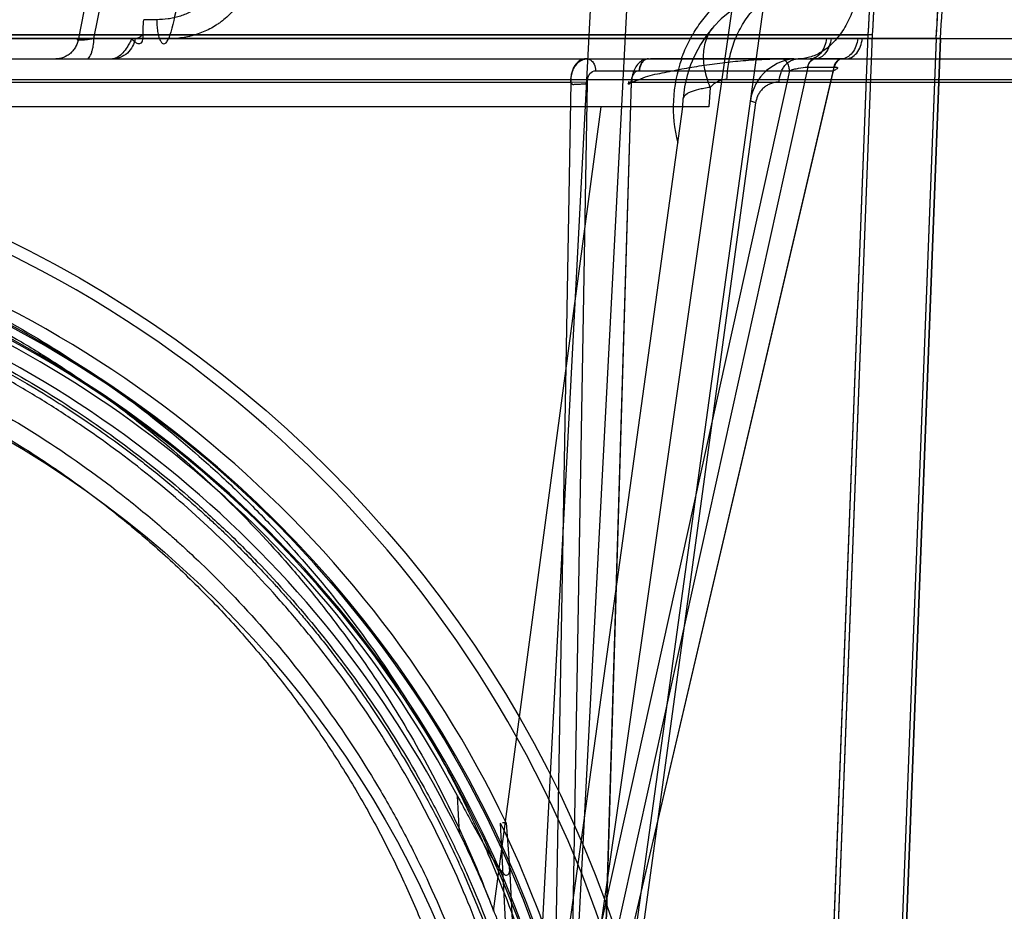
# Model space of a CAD drawing. Header units: millimetres. Extents: x 0 to 297, y 0 to 210.
# Tile 245 of 256: x 58.916 to 59.243, y 160.272 to 160.568. Entities that reach past the tile are written whole.
import ezdxf

# ---------------------------------------------------------------- set-up
doc = ezdxf.new("R2010")
doc.units = ezdxf.units.MM
doc.header["$LTSCALE"] = 16.335
doc.layers.get('0').update_dxf_attribs({"linetype": 'CONTINUOUS'})
for name, color, linetype in [('AXES_REF', 7, 'CONTINUOUS'), ('INTFCLR_1', 7, 'CONTINUOUS'), ('INTFCLR_144815', 7, 'CONTINUOUS'), ('INTFCLR_72935', 7, 'CONTINUOUS')]:
    doc.layers.add(name, color=color, linetype=linetype)

msp = doc.modelspace()

# ---------------------------------------------------------------- linework, layer by layer
at = {"color": 7, "linetype": 'Continuous'}
for radius in [7.756662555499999, 7.756, 7.706331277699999]:
    msp.add_circle((57.52239940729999, 154.539298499), radius, dxfattribs=at)
msp.add_arc((57.52239940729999, 154.539298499), 7.68, 278.2771290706, 261.7228709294, dxfattribs=at)
at = {"layer": 'AXES_REF', "color": 9, "linetype": 'Continuous'}
msp.add_circle((57.52239940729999, 154.539298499), 7.075609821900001, dxfattribs=at)
at = {"layer": 'INTFCLR_1', "color": 6, "linetype": 'Continuous'}
for p, q in [((58.25586169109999, 160.562025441), (59.2213844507, 160.562025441)), ((58.2798299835, 160.5633136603), (59.1974161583, 160.5633136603)), ((59.21997568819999, 160.5621008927), (59.1784540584, 159.4753140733)), ((59.2213844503, 160.5620254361), (59.1798646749, 159.4752871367)), ((59.1861302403, 160.2679161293), (59.197416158, 160.5633136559)), ((59.18753982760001, 160.2678622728), (59.1988249, 160.5632376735)), ((59.1988263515, 160.5632756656), (59.1974147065, 160.5632756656)), ((59.2213840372, 160.5620146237), (59.21997610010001, 160.562111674))]:
    msp.add_line(p, q, dxfattribs=at)
at = {"layer": 'INTFCLR_1', "color": 9, "linetype": 'Continuous'}
msp.add_circle((58.7386230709, 160.131298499), 0.344, dxfattribs=at)
at = {"layer": 'INTFCLR_1', "color": 6, "linetype": 'Continuous'}
for radius, start, end in [(0.4599066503, 356.0073324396, 7.6295171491), (0.4613172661, 356.0148208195, 7.6295115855), (0.4824960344, 356.0547102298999, 0.4697326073), (0.4839066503, 356.0559919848, 0.4697326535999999)]:
    msp.add_arc((58.7386230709, 160.595298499), radius, start, end, dxfattribs=at)
at = {"layer": 'INTFCLR_1', "color": 9, "linetype": 'Continuous'}
msp.add_open_spline([(58.5893412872, 160.4491381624), (58.5919192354, 160.4503932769), (58.5971256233, 160.4528478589), (58.6076872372, 160.4575058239), (58.62658497, 160.4649968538), (58.6489136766, 160.4719253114), (58.66892880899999, 160.4764777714), (58.6791212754, 160.4783808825), (58.6850095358, 160.4793607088), (58.6997530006, 160.4816146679), (58.7250049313, 160.4839584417), (58.7548422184, 160.4835822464), (58.7741318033, 160.4818139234), (58.7830377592, 160.4807006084), (58.7889682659, 160.4798794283), (58.8050237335, 160.4773318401), (58.8307793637, 160.4715081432), (58.8557075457, 160.4631023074), (58.870453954, 160.457062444), (58.87575855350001, 160.4547712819), (58.8836098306, 160.4512617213), (58.9001280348, 160.4432487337), (58.92432732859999, 160.4292153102), (58.94687155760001, 160.4130456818), (58.9606190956, 160.4016147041), (58.9667861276, 160.3961702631), (58.9708472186, 160.3924985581), (58.9817248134, 160.3823084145), (58.9984461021, 160.3647047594), (59.01843922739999, 160.3393354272), (59.033108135, 160.3167403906), (59.0423059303, 160.3001806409), (59.0472843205, 160.2904356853), (59.0544828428, 160.2754957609), (59.0640690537, 160.252205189), (59.0723053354, 160.2251973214), (59.07643576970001, 160.2070744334), (59.0781193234, 160.1984857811), (59.0791851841, 160.1926675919), (59.081837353, 160.1764959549), (59.0839353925, 160.1555900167), (59.08445369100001, 160.1345274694), (59.084309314, 160.1238705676), (59.0841082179, 160.1177409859), (59.0834144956, 160.1025552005), (59.0813910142, 160.0829536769), (59.077633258, 160.0621668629), (59.0753812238, 160.0519282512), (59.0739876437, 160.0461159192), (59.07180796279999, 160.037502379), (59.06817742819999, 160.0248233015), (59.0607492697, 160.0029939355), (59.0518590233, 159.9819794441), (59.0428583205, 159.9643479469), (59.03740311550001, 159.9545416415), (59.0289755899, 159.9402036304), (59.0151735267, 159.9195919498), (58.994319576, 159.8940001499), (58.9769503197, 159.8763636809), (58.96465907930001, 159.8652818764), (58.95623508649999, 159.858044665), (58.9409939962, 159.8458753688), (58.91779512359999, 159.8299566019), (58.89801433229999, 159.8190676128), (58.88779396, 159.8140865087)], degree=3, knots=[0, 0, 0, 0, 0.0078493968, 0.0157556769, 0.0315973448, 0.06348082, 0.0796255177, 0.0877696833, 0.09186257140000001, 0.09596636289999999, 0.128600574, 0.1611442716, 0.177500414, 0.1816059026, 0.1857145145, 0.1938901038, 0.2261064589, 0.2578609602, 0.2657731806, 0.2697286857, 0.2736790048, 0.2893160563, 0.3199691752, 0.350131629, 0.3651446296, 0.3688979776, 0.3726519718, 0.3801321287, 0.4097003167, 0.4390100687, 0.4684423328, 0.4833358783, 0.4908515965, 0.498396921, 0.52873346, 0.5596898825, 0.5755734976, 0.5795998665, 0.5836492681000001, 0.5917658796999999, 0.6244614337, 0.6410489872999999, 0.6494251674, 0.6536350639, 0.6578378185, 0.6910418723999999, 0.7074624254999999, 0.7156483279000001, 0.7197377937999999, 0.7238248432, 0.7399718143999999, 0.7558251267, 0.7869322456, 0.802323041, 0.8100025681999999, 0.8176490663, 0.8478512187, 0.8777971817, 0.9079026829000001, 0.9155006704, 0.9231007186, 0.93830313, 0.9688745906, 1, 1, 1, 1], dxfattribs=at)
at = {"layer": 'INTFCLR_144815', "color": 9, "linetype": 'Continuous'}
for p, q in [((59.098478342, 160.1957300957), (59.243554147, 161.2100770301)), ((59.1035842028, 160.1447785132), (59.1763129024, 160.6718127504)), ((58.9386390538, 160.5792984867), (58.9352393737, 160.5620471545)), ((58.94038384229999, 160.5620470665), (58.9437533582, 160.5792985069)), ((58.96122104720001, 160.568286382), (58.9569689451, 160.5682934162)), ((58.9352390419, 160.5620470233), (59.1850748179, 160.5620455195)), ((58.9650862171, 160.5619549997), (58.9529409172, 160.5619806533)), ((59.1850746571, 160.5620440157), (59.1939378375, 160.5620440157)), ((59.19393800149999, 160.5620455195), (59.3997719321, 160.5620470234)), ((58.0723158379, 160.5552984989), (59.3918704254, 160.5552984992)), ((59.1797160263, 160.5552974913), (59.178201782, 160.5552984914)), ((59.1886184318, 160.5552974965), (59.1798611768, 160.5552974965)), ((59.1900031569, 160.5552984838), (59.1887603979, 160.5552974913)), ((59.1773342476, 160.55256341), (59.104115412, 160.2211820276)), ((59.108642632, 160.2211820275), (59.1860915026, 160.55256341)), ((59.1772608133, 160.5525638), (59.1773342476, 160.55256341)), ((59.1773342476, 160.55256341), (59.1860915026, 160.55256341)), ((59.1860915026, 160.55256341), (59.1861633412, 160.5525638)), ((58.2197013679, 160.5484201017), (59.2575447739, 160.5484201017)), ((59.17127740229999, 160.551333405), (59.0986021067, 160.2224120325)), ((59.1069283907, 160.5513334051), (59.1858538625, 160.5513334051)), ((59.1089799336, 160.2224120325), (59.1858538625, 160.551333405)), ((58.87418619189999, 160.5475776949), (59.0986501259, 160.5475776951)), ((59.0986501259, 160.547577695), (59.092593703, 160.1984476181)), ((59.0986021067, 160.2224120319), (59.1042264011, 160.5474730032)), ((59.1083958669, 160.1984476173), (59.1188789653, 160.547577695)), ((59.1187535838, 160.5474730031), (59.1089799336, 160.2224120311)), ((59.1188789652, 160.5475776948), (59.2643326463, 160.547577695)), ((59.1358259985, 160.5392985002), (59.1360211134, 160.5420887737)), ((59.0730690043, 160.2721336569), (59.1087992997, 160.539298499)), ((59.0879012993, 160.192008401), (59.1358259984, 160.539298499)), ((59.16004434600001, 160.5406713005), (59.1061178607, 160.1451560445)), ((59.0616879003, 160.2981352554), (59.0610568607, 160.3104557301)), ((59.0782810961, 160.2869048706), (59.0800398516, 160.2525667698))]:
    msp.add_line(p, q, dxfattribs=at)
at = {"layer": 'INTFCLR_144815', "color": 6, "linetype": 'Continuous'}
for p, q in [((59.0946229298, 160.1389815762), (59.1239878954, 160.699298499)), ((59.0826230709, 160.1392984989), (59.1094640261, 160.6514544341)), ((59.1449826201, 160.5458154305), (59.1445269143, 160.5392985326)), ((59.1445368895, 160.5392984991), (58.33270925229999, 160.5392984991)), ((59.0778595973, 160.2529422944), (59.0753770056, 160.3014639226)), ((59.07723221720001, 160.3014735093), (59.07599505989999, 160.3014690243)), ((59.07723221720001, 160.3014735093), (59.0782825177, 160.2868885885))]:
    msp.add_line(p, q, dxfattribs=at)
at = {"layer": 'INTFCLR_144815', "color": 7, "linetype": 'Continuous'}
for p, q in [((59.1042264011, 160.5474730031), (59.0986501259, 160.547577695)), ((59.1360211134, 160.5420887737), (59.136509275, 160.5430649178))]:
    msp.add_line(p, q, dxfattribs=at)
at = {"layer": 'INTFCLR_144815', "color": 9, "linetype": 'Continuous'}
msp.add_circle((58.7386230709, 160.139298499), 0.3956209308, dxfattribs=at)
for centre, radius, start, end in [((59.1759236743, 160.539298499), 0.04, 90.0000000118, 176.0000000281), ((59.1800163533, 160.5392326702), 0.0473174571, 160.1517251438, 194.4239299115), ((59.17417806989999, 160.539298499), 0.016, 90.0000000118, 172.1430251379), ((58.7386230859, 160.1393682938), 0.3916209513, 359.9897886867, 180.0102112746), ((58.7386230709, 160.1391157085), 0.3709937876, 0.028230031, 179.9717699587), ((58.7386230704, 160.1393415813), 0.3704352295, 359.9933364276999, 180.0066635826), ((58.7386230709, 160.139185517), 0.3669943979, 0.0176390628, 179.9823609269), ((58.7386230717, 160.1394113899), 0.3664358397, 359.982348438, 180.0176515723)]:
    msp.add_arc(centre, radius, start, end, dxfattribs=at)
at = {"layer": 'INTFCLR_144815', "color": 6, "linetype": 'Continuous'}
for radius, start, end in [(0.3754415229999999, 25.5916832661, 76.2414276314), (0.3650456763, 27.9606619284, 73.2357535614), (0.36, 26.1813150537, 72.9936921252), (0.3737657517, 11.2877879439, 25.7133570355)]:
    msp.add_arc((58.7386230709, 160.139298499), radius, start, end, dxfattribs=at)
at = {"layer": 'INTFCLR_144815', "color": 9, "linetype": 'Continuous'}
for points, knots in [([(58.9827815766, 160.5861873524), (58.9826990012, 160.5848598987), (58.9823493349, 160.5828732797), (58.9814593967, 160.5803675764), (58.9805935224, 160.5785835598), (58.9795458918, 160.5769137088), (58.9779380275, 160.5748732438), (58.97602835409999, 160.5731040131), (58.9739083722, 160.5716544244), (58.9716818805, 160.5704193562), (58.9693084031, 160.569490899), (58.966860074, 160.5688577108), (58.9643747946, 160.5684124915), (58.9624812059, 160.5682862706), (58.96122104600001, 160.568286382)], [0, 0, 0, 0, 0.1289395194, 0.1934310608, 0.2574237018, 0.3207726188, 0.3841601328, 0.5088907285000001, 0.5711162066, 0.6328485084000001, 0.7554160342, 0.8168122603, 0.8778330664, 1, 1, 1, 1]), ([(58.9925603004, 160.5858169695), (58.9924516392, 160.5840475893), (58.99206753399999, 160.5818406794), (58.9912573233, 160.5793082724), (58.9906278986, 160.5776597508), (58.98968209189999, 160.5756812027), (58.9885365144, 160.5738244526), (58.98751354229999, 160.5724252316), (58.9858977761, 160.5704427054), (58.9840404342, 160.5686736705), (58.9820119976, 160.5671639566), (58.98063428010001, 160.5662359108), (58.9781588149, 160.5648065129), (58.97552072, 160.5637158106), (58.97320984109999, 160.5630288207), (58.97167623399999, 160.5626388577), (58.9689867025, 160.5621222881), (58.9666412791, 160.5619478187), (58.9650862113, 160.5619505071)], [0, 0, 0, 0, 0.1325722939, 0.1656406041, 0.1988322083, 0.2644668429, 0.3293102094, 0.3616739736, 0.3940313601, 0.5205489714, 0.5518642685, 0.5831243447, 0.6447215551, 0.7654028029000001, 0.7953384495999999, 0.825007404, 0.8837041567, 1, 1, 1, 1]), ([(58.9688041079, 160.5859361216), (58.9687556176, 160.5821280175), (58.9682735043, 160.5748038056), (58.96677438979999, 160.5667739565), (58.9653729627, 160.5626916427), (58.9650862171, 160.5619549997)], [0, 0, 0, 0, 0.4689811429, 0.9026569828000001, 1, 1, 1, 1]), ([(59.1354027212, 160.5552985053), (59.1355934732, 160.5558290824), (59.1361476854, 160.5572885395), (59.13716788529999, 160.5596239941), (59.1389532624, 160.5630999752), (59.1410240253, 160.5663643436), (59.14334556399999, 160.5693823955), (59.1457729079, 160.5721858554), (59.1490346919, 160.5753515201), (59.1525760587, 160.5780994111), (59.1555187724, 160.580013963), (59.1584750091, 160.5817239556), (59.1637123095, 160.5842278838), (59.1692530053, 160.5859061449), (59.1740447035, 160.5867288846), (59.17720827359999, 160.5871135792), (59.179591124, 160.5872266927), (59.1811739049, 160.5872286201)], [0, 0, 0, 0, 0.0284645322, 0.0787984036, 0.1285671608, 0.2256500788, 0.273394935, 0.320708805, 0.412764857, 0.5023490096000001, 0.5465190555, 0.5899295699, 0.6746804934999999, 0.8391693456, 0.8798035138, 0.9200937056, 1, 1, 1, 1]), ([(59.1950951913, 160.5870192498), (59.1950924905, 160.5865458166), (59.1950731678, 160.5855913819), (59.1949773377, 160.5836582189), (59.1947446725, 160.5812061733), (59.1942762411, 160.5782520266), (59.1933887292, 160.5743391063), (59.19179940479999, 160.5696557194), (59.18913281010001, 160.564606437), (59.18583296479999, 160.5604599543), (59.18209107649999, 160.5574487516), (59.1781511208, 160.5556831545), (59.1754531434, 160.5552984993), (59.1741780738, 160.555298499)], [0, 0, 0, 0, 0.0340774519, 0.0687006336, 0.1393008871, 0.2112464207, 0.2838353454, 0.4279363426, 0.5658356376, 0.6928549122, 0.8067642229, 0.908222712, 1, 1, 1, 1]), ([(59.15053796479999, 160.5484189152), (59.15059098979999, 160.550323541), (59.1509753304, 160.5542118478), (59.1524225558, 160.5599560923), (59.1548057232, 160.5654584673), (59.1580741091, 160.5703689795), (59.1620715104, 160.5743759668), (59.1665554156, 160.5772602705), (59.1712312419, 160.5789361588), (59.1744022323, 160.5792984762), (59.1759235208, 160.579298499)], [0, 0, 0, 0, 0.1297853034, 0.2650928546, 0.4019477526, 0.5362419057, 0.6645323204, 0.7847508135, 0.8963762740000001, 1, 1, 1, 1]), ([(58.9612210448, 160.568286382), (58.9612200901, 160.5676521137), (58.96126421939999, 160.5663446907), (58.9614827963, 160.5644107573), (58.9618197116, 160.562859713), (58.9622048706, 160.5617685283), (58.9625814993, 160.5610198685), (58.9630920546, 160.5602893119), (58.964075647, 160.5602810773), (58.9646726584, 160.5610305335), (58.9649526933, 160.5616083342), (58.9650862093, 160.5619490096)], [0, 0, 0, 0, 0.1721321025, 0.3547031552, 0.5273389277, 0.6023822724, 0.6665595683, 0.7586206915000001, 0.822541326, 0.9006983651, 1, 1, 1, 1]), ([(59.14497263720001, 160.5458138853), (59.14419559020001, 160.5477138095), (59.1430120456, 160.5515124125), (59.1425561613, 160.5572041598), (59.14361405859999, 160.5623220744), (59.1453633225, 160.5651528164), (59.1464045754, 160.5662915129)], [0, 0, 0, 0, 0.2853258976, 0.5489449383, 0.7855214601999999, 1, 1, 1, 1]), ([(58.9352390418, 160.5620470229), (58.9351037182, 160.5611535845), (58.9346685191, 160.559810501), (58.9336632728, 160.5582388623), (58.9326839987, 160.5571846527), (58.9315353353, 160.5563357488), (58.929900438, 160.5555436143), (58.928551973, 160.555298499), (58.9276827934, 160.555298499)], [0, 0, 0, 0, 0.2463777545, 0.3759648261, 0.5067075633, 0.6363927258, 0.7630148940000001, 1, 1, 1, 1]), ([(58.9352390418, 160.5620470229), (58.9351165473, 160.5619903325), (58.9349359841, 160.5619492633), (58.9347867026, 160.561664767), (58.9351246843, 160.5615820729), (58.935493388, 160.5615569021), (58.936109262, 160.5615642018), (58.9368315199, 160.5616109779), (58.93778679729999, 160.5616988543), (58.9389839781, 160.5618439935), (58.9399009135, 160.5619738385), (58.9403839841, 160.5620470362)], [0, 0, 0, 0, 0.06582196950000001, 0.08982130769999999, 0.1233238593, 0.1915273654, 0.295512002, 0.4113166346, 0.5486025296, 0.7617393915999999, 1, 1, 1, 1]), ([(58.9379727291, 160.5552984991), (58.9382863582, 160.5552984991), (58.9390636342, 160.5558988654), (58.93951760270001, 160.5570362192), (58.9398999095, 160.5583050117), (58.940216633, 160.5599142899), (58.9403422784, 160.5611841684), (58.9403839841, 160.5620470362)], [0, 0, 0, 0, 0.125452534, 0.344541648, 0.4909950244, 0.6544475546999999, 1, 1, 1, 1]), ([(58.9540630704, 160.5620470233), (58.95392774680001, 160.5611535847), (58.9533451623, 160.5593514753), (58.9516061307, 160.5570952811), (58.9495603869, 160.5558514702), (58.94780717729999, 160.5553761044), (58.946932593, 160.555298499), (58.9465068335, 160.555298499)], [0, 0, 0, 0, 0.2466825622, 0.5062728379, 0.7617840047, 0.8837714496, 1, 1, 1, 1]), ([(58.95294081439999, 160.5619777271), (58.95269934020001, 160.5614871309), (58.95220531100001, 160.5605337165), (58.9512395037, 160.5589211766), (58.9497323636, 160.5568300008), (58.94782285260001, 160.5552984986), (58.9465068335, 160.555298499)], [0, 0, 0, 0, 0.1716825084, 0.3375437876, 0.5868034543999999, 1, 1, 1, 1]), ([(58.9540630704, 160.5620470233), (58.9544818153, 160.5620470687), (58.9555065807, 160.5623800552), (58.9562882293, 160.5630774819), (58.9567085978, 160.5635211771)], [0, 0, 0, 0, 0.4065670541, 1, 1, 1, 1]), ([(59.1835189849, 160.5620470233), (59.1834255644, 160.5611704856), (59.1830461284, 160.5594553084), (59.18188297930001, 160.5572237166), (59.1802024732, 160.5556771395), (59.1788233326, 160.5552984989), (59.1782019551, 160.555298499)], [0, 0, 0, 0, 0.2841719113, 0.560120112, 0.7996850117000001, 1, 1, 1, 1]), ([(59.1850746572, 160.5620440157), (59.18498236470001, 160.5611798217), (59.1846097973, 160.5594881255), (59.1834715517, 160.5572797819), (59.1818309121, 160.5557306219), (59.180477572, 160.5553179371), (59.1798611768, 160.5552974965)], [0, 0, 0, 0, 0.2833876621, 0.5588076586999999, 0.7989032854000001, 1, 1, 1, 1]), ([(59.19393783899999, 160.5620440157), (59.1938433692, 160.5611791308), (59.1934616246, 160.559483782), (59.1922967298, 160.5572729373), (59.190620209, 160.5557268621), (59.18924625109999, 160.555317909), (59.1886184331, 160.5552974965)], [0, 0, 0, 0, 0.2814276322, 0.5559218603, 0.7968128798, 1, 1, 1, 1]), ([(59.1900034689, 160.555298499), (59.1906405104, 160.555298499), (59.1920474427, 160.5556722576), (59.1937767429, 160.5572141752), (59.1949758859, 160.559449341), (59.1953672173, 160.5611695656), (59.1954632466, 160.5620470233)], [0, 0, 0, 0, 0.2031558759, 0.4438233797, 0.7185033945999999, 1, 1, 1, 1]), ([(59.10400308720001, 160.555298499), (59.1045760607, 160.555298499), (59.10563349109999, 160.5548169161), (59.10666310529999, 160.5533157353), (59.1069236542, 160.5520755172), (59.1069283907, 160.5513334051)], [0, 0, 0, 0, 0.3200486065, 0.585466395, 1, 1, 1, 1]), ([(59.167856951, 160.547577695), (59.1678837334, 160.548547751), (59.1681378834, 160.5500272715), (59.1689193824, 160.5518377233), (59.16973315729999, 160.5530657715), (59.1707283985, 160.5540674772), (59.1718449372, 160.5547887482), (59.17300941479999, 160.5552078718), (59.17379923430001, 160.555298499), (59.17417806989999, 160.555298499)], [0, 0, 0, 0, 0.2650255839, 0.4021141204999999, 0.5365566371, 0.6648897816, 0.7850483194, 0.8965390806, 1, 1, 1, 1]), ([(59.17127740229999, 160.5513334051), (59.1712742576, 160.551826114), (59.1711346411, 160.5528212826), (59.1705201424, 160.5541430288), (59.169541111, 160.5550731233), (59.16872113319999, 160.555298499), (59.168352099, 160.555298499)], [0, 0, 0, 0, 0.2736051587, 0.5500369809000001, 0.7950765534, 1, 1, 1, 1]), ([(59.1797160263, 160.5552974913), (59.1794635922, 160.5552889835), (59.1781849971, 160.5549512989), (59.1774820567, 160.5535651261), (59.1772608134, 160.5525638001)], [0, 0, 0, 0, 0.1976265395, 1, 1, 1, 1]), ([(59.1773342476, 160.55256341), (59.1774171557, 160.5529281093), (59.1777930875, 160.554132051), (59.17895102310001, 160.5552676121), (59.1798611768, 160.5552974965)], [0, 0, 0, 0, 0.291133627, 1, 1, 1, 1]), ([(59.1887791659, 160.555298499), (59.1882061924, 160.555298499), (59.1864425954, 160.554493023), (59.1858614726, 160.5525257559), (59.1858538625, 160.5513334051)], [0, 0, 0, 0, 0.3245667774, 1, 1, 1, 1]), ([(59.1886184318, 160.5552974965), (59.1877082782, 160.5552676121), (59.1865503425, 160.554132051), (59.1861744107, 160.5529281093), (59.1860915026, 160.55256341)], [0, 0, 0, 0, 0.708866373, 1, 1, 1, 1]), ([(59.1887604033, 160.5552975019), (59.18783444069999, 160.5552679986), (59.1866417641, 160.5541484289), (59.186248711, 160.5529290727), (59.1861633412, 160.5525638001)], [0, 0, 0, 0, 0.7117924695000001, 1, 1, 1, 1]), ([(59.17127740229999, 160.5513334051), (59.1717343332, 160.5515184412), (59.1727356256, 160.5518439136), (59.1747200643, 160.5523240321), (59.1762671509, 160.5525640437), (59.1772608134, 160.5525638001)], [0, 0, 0, 0, 0.2412179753, 0.51379011, 1, 1, 1, 1]), ([(59.1861633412, 160.5525638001), (59.1864432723, 160.552563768), (59.1867866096, 160.552554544), (59.1872060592, 160.5523988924), (59.1872777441, 160.5520488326), (59.186623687, 160.5516919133), (59.1861895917, 160.5514684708), (59.1858538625, 160.5513334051)], [0, 0, 0, 0, 0.2921671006, 0.3709275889, 0.4255386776, 0.6223022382, 1, 1, 1, 1]), ([(59.1042264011, 160.5474730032), (59.10421716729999, 160.5476556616), (59.1042349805, 160.5482556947), (59.1044088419, 160.5492824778), (59.105054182, 160.5506991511), (59.1062309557, 160.5513966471), (59.1069283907, 160.5513334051)], [0, 0, 0, 0, 0.1056673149, 0.3462773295, 0.5953972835, 1, 1, 1, 1]), ([(59.1215048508, 160.5513334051), (59.1209850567, 160.5513805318), (59.12000624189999, 160.5510031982), (59.1189733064, 160.5495611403), (59.1187228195, 160.5482899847), (59.1187535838, 160.5474730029)], [0, 0, 0, 0, 0.2987898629, 0.5319665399, 1, 1, 1, 1]), ([(59.15053796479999, 160.5484189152), (59.1500577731, 160.5484176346), (59.1490789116, 160.548317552), (59.1477592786, 160.547897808), (59.1463202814, 160.5471269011), (59.1454483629, 160.5463724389), (59.14497263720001, 160.5458138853)], [0, 0, 0, 0, 0.2277917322, 0.4631844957, 0.6519571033, 1, 1, 1, 1]), ([(59.167856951, 160.547577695), (59.1674704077, 160.5475772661), (59.1666900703, 160.5475197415), (59.1655288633, 160.5472524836), (59.1643753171, 160.5467939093), (59.1632469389, 160.5461153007), (59.162170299, 160.5451869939), (59.1612939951, 160.544085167), (59.1604786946, 160.5425909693), (59.1601467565, 160.5414305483), (59.1600443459, 160.5406712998)], [0, 0, 0, 0, 0.102066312, 0.2057039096, 0.3134835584, 0.4285025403, 0.5517746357, 0.6869451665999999, 0.7977059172, 1, 1, 1, 1]), ([(59.1600443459, 160.5406712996), (59.1596042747, 160.5407950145), (59.1591244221, 160.5409643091), (59.1583029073, 160.541301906), (59.1583282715, 160.5414857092)], [0, 0, 0, 0, 0.7112927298, 1, 1, 1, 1]), ([(58.7386230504, 160.5131097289), (58.744266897, 160.5131096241), (58.7526752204, 160.5129088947), (58.7638338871, 160.5122446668), (58.7802865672, 160.5108784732), (58.8046811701, 160.5074161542), (58.8364940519, 160.4998613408), (58.8622332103, 160.4912055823), (58.8797833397, 160.4839390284), (58.889697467, 160.4794322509), (58.9043350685, 160.4723720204), (58.9255557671, 160.460619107), (58.9522487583, 160.4425572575), (58.97304621, 160.4256362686), (58.9868065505, 160.4128498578), (58.9944612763, 160.4052523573), (59.0056794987, 160.3936176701), (59.0215319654, 160.375268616), (59.0405091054, 160.3490092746), (59.053028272, 160.3280890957), (59.06064979, 160.313633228), (59.0655594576, 160.3038074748), (59.0735841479, 160.2863424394), (59.0834290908, 160.2606230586), (59.092582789, 160.2286636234), (59.0968270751, 160.2068042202), (59.0984783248, 160.1957300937)], [0, 0, 0, 0, 0.0323899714, 0.0482450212, 0.0641481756, 0.1271321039, 0.1894167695, 0.2515535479, 0.2827426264, 0.2983963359, 0.3140475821, 0.3760051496, 0.4373985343, 0.4987868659, 0.5296594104, 0.5451698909, 0.5606765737, 0.6224102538, 0.6841298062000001, 0.7463992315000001, 0.762125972, 0.7779128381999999, 0.8094313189, 0.8724013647, 0.9357430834, 1, 1, 1, 1]), ([(58.73862312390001, 160.5100603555), (58.7487868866, 160.5100604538), (58.761572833, 160.5094966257), (58.77689251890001, 160.5079689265), (58.7872771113, 160.5066954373), (58.8001874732, 160.5046651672), (58.8129782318, 160.5020576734), (58.8231110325, 160.4996335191), (58.8380678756, 160.4956989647), (58.85997237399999, 160.4886197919), (58.8880661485, 160.4767442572), (58.9104239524, 160.464935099), (58.9254791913, 160.4557071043), (58.9339146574, 160.4501590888), (58.946302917, 160.4416296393), (58.96411716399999, 160.4279334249), (58.9862355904, 160.407805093), (59.0015216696, 160.3914117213), (59.0111594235, 160.3799584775), (59.0174607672, 160.3721514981), (59.0280562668, 160.3581686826), (59.0419775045, 160.3372653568), (59.0566829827, 160.3107801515), (59.06665135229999, 160.2888165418), (59.0717332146, 160.2757335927), (59.0730685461, 160.2721350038)], [0, 0, 0, 0, 0.0698004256, 0.0877350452, 0.1057297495, 0.1416451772, 0.1774555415, 0.1953459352, 0.2131908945, 0.2836630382, 0.3532035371, 0.4224112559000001, 0.4570776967, 0.4744417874, 0.491743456, 0.5603667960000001, 0.6285552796, 0.6969118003, 0.7141031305, 0.7313510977, 0.7658071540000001, 0.834557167, 0.9036230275, 0.9736398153, 1, 1, 1, 1]), ([(58.386499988, 160.1934386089), (58.3881187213, 160.2040682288), (58.39229406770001, 160.2251032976), (58.39982966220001, 160.2507956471), (58.40626240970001, 160.268306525), (58.4102628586, 160.2781674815), (58.4165289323, 160.2926786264), (58.42704545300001, 160.3137697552), (58.4434079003, 160.3404590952), (58.4588956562, 160.3613881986), (58.4706771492, 160.3753021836), (58.47768936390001, 160.3830514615), (58.48842144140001, 160.3944004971), (58.5054237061, 160.4105180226), (58.5299383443, 160.4299883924), (58.5496015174, 160.442962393), (58.56322845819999, 160.4509076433), (58.5724706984, 160.4560236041), (58.5889244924, 160.4644268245), (58.6132759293, 160.4748768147), (58.6360002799, 160.482302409), (58.65147844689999, 160.4864120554), (58.661937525, 160.4889363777), (58.6803363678, 160.492717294), (58.7069201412, 160.4963194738), (58.7337244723, 160.4975017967), (58.7525174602, 160.4970512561), (58.7632990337, 160.4964234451), (58.77939979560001, 160.4951154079), (58.80326824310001, 160.4918017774), (58.8344007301, 160.4845699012), (58.8595969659, 160.476281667), (58.87678130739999, 160.469320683), (58.8864857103, 160.4650048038), (58.9008025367, 160.4582486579), (58.9215560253, 160.4470050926), (58.94767689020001, 160.4297148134), (58.9680375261, 160.4135094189), (58.9815113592, 160.4012595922), (58.98900274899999, 160.3939844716), (58.9999705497, 160.3828545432), (59.0154702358, 160.365302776), (59.0340376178, 160.3401665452), (59.0462935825, 160.3201284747), (59.05375307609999, 160.306283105), (59.0585542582, 160.2968800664), (59.0663989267, 160.2801724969), (59.0760260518, 160.2555622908), (59.0849795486, 160.2249713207), (59.08913127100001, 160.2040403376), (59.0907461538, 160.1934386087)], [0, 0, 0, 0, 0.0318457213, 0.0634185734, 0.0791931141, 0.0870815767, 0.094933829, 0.1260061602, 0.1567815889, 0.1875451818, 0.2030139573, 0.210765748, 0.2184960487, 0.2492749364, 0.2800521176, 0.3111084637, 0.3189436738, 0.3267698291, 0.3423932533, 0.3736478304, 0.40514581, 0.4130942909, 0.4210773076, 0.4370099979, 0.4687094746, 0.5004174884, 0.5163608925, 0.5243692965, 0.5324013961, 0.5642032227, 0.5956284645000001, 0.6269453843, 0.6426486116, 0.6505262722, 0.6583992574, 0.6895346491, 0.72033006, 0.7510658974, 0.7665005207, 0.7742492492, 0.7819920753, 0.8127794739, 0.8435012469, 0.8744409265, 0.8822471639, 0.8900796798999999, 0.905708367, 0.9368993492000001, 0.9682376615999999, 1, 1, 1, 1]), ([(59.080900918, 160.2252094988), (59.078939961, 160.2331303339), (59.0760167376, 160.2434126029), (59.0718447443, 160.2559261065), (59.068479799, 160.2653502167), (59.0621548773, 160.2814459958), (59.0517967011, 160.303643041), (59.037326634, 160.328986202), (59.0236335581, 160.3489775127), (59.0132150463, 160.3623467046), (59.0070152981, 160.3698154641), (58.997521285, 160.3807856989), (58.9824599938, 160.3964872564), (58.9606838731, 160.4157493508), (58.9431591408, 160.4288447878), (58.93097165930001, 160.4370016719), (58.9226631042, 160.4423135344), (58.9078259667, 160.4511531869), (58.885797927, 160.4624601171), (58.8581314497, 160.4738247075), (58.8365711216, 160.4805955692), (58.8218464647, 160.4843602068), (58.8118643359, 160.4866811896), (58.7992640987, 160.4891775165), (58.7865486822, 160.4911208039), (58.7763204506, 160.4923398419), (58.76102164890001, 160.4938225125), (58.7380462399, 160.4947865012), (58.7074477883, 160.4934005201), (58.6846735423, 160.4903676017), (58.6696088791, 160.4875176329), (58.6596261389, 160.4854016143), (58.6424917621, 160.4811812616), (58.61865805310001, 160.4736534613), (58.5911453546, 160.4623168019), (58.5691981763, 160.451029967), (58.5554532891, 160.4428291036), (58.549204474, 160.4388747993), (58.5450742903, 160.4362000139), (58.5339381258, 160.4287374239), (58.51645524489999, 160.4156601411), (58.4947332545, 160.3964337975), (58.4780316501, 160.3790182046), (58.46710201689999, 160.3661240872), (58.46106243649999, 160.3585373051), (58.452248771, 160.3469863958), (58.4399158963, 160.3289819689), (58.4254337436, 160.3036142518), (58.4150692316, 160.2813961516), (58.4087432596, 160.2652890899), (58.40538171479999, 160.2558687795), (58.4012191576, 160.2433771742), (58.39830280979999, 160.2331161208), (58.3963453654, 160.2252099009)], [0, 0, 0, 0, 0.0260933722, 0.0341459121, 0.0421792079, 0.0580898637, 0.08943313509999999, 0.1204101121, 0.1513108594, 0.1668239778, 0.1745963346, 0.1823477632, 0.2132152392, 0.244081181, 0.2752183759, 0.2830803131, 0.2909751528, 0.3067500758, 0.3382935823, 0.3700502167, 0.4022856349, 0.4104553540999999, 0.4186483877, 0.4350547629, 0.4515167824, 0.4597669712, 0.4679907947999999, 0.50066556, 0.5331935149, 0.5658225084, 0.5740275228, 0.5822189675, 0.5984510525, 0.6304407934, 0.6620376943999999, 0.6934977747, 0.7092581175, 0.7132052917, 0.7171442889, 0.7249927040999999, 0.7560706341, 0.7868683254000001, 0.8176571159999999, 0.8331371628, 0.8409068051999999, 0.8486637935, 0.8795968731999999, 0.9106030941, 0.9419732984, 0.957896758, 0.9659251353, 0.9739546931, 1, 1, 1, 1])]:
    msp.add_open_spline(points, degree=3, knots=knots, dxfattribs=at)
at = {"layer": 'INTFCLR_144815', "color": 6, "linetype": 'Continuous'}
for points, knots in [([(58.95670861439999, 160.5635212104), (58.9566695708, 160.5641122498), (58.95666017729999, 160.5657102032), (58.9568188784, 160.5673017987), (58.9569689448, 160.5682934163)], [0, 0, 0, 0, 0.3713103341, 1, 1, 1, 1]), ([(58.9529408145, 160.5619777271), (58.9530990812, 160.5615436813), (58.95389999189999, 160.5610746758), (58.95484842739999, 160.5601953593), (58.9564599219, 160.560510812), (58.9567128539, 160.562113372), (58.9567389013, 160.563062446), (58.9567085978, 160.5635211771)], [0, 0, 0, 0, 0.2047920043, 0.3767989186, 0.5611998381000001, 0.7962138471, 1, 1, 1, 1]), ([(58.7386230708, 160.4963338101), (58.7443716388, 160.4963338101), (58.7558594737, 160.4960536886), (58.7730603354, 160.4947941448), (58.7901774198, 160.4926984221), (58.8072232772, 160.4897619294), (58.8241853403, 160.4859777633), (58.8410613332, 160.4813293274), (58.8578212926, 160.475805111), (58.8744393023, 160.4693902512), (58.8903813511, 160.4622913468), (58.9049437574, 160.4549368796), (58.9176143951, 160.4478283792), (58.9284696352, 160.4411820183), (58.9378472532, 160.4349989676), (58.9459919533, 160.4292755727), (58.9530997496, 160.423995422), (58.95931812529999, 160.4191456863), (58.9647747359, 160.4147038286), (58.9695801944, 160.4106404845), (58.9738119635, 160.4069391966), (58.9775393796, 160.4035797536), (58.98083047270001, 160.4005333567), (58.9837548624, 160.3977610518), (58.9863662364, 160.3952317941), (58.988712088, 160.3929151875), (58.9908230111, 160.3907935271), (58.9928255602, 160.388748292), (58.994882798, 160.3866138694), (58.9971642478, 160.3842053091), (58.9997301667, 160.3814420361), (59.002602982, 160.3782775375), (59.0057660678, 160.3747030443), (59.009012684, 160.3709279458), (59.0122986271, 160.3669953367), (59.0156493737, 160.3628676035), (59.0192865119, 160.3582419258), (59.0232854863, 160.3529697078), (59.0277014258, 160.3469038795), (59.03255866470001, 160.3399086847), (59.0378767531, 160.331819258), (59.0436448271, 160.3224700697), (59.049862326, 160.3116140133), (59.0565038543, 160.2989471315), (59.0634410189, 160.2842225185), (59.0701764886, 160.2679242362), (59.07626360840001, 160.2507602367), (59.08142327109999, 160.2334806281), (59.0856529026, 160.2162120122), (59.0878868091, 160.2046595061), (59.0888537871, 160.1989106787)], [0, 0, 0, 0, 0.0345251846, 0.0689826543, 0.1035440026, 0.138054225, 0.1728250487, 0.2078784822, 0.2431411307, 0.2787664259, 0.3148172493, 0.347905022, 0.3767116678, 0.4020494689, 0.4243335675, 0.4441618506, 0.4618276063, 0.4775066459, 0.4915200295, 0.5040819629, 0.5153003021, 0.5252839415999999, 0.5342179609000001, 0.5422336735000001, 0.5494847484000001, 0.5560515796, 0.5620342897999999, 0.5674595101, 0.5732424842, 0.5798382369, 0.5873840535, 0.5958895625, 0.6055067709, 0.6160496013, 0.6257925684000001, 0.6362843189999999, 0.6479789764, 0.6611317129, 0.67602449, 0.693037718, 0.7122740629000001, 0.7341600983, 0.7590040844, 0.7873951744, 0.8200362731, 0.8567275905, 0.8932629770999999, 0.9293648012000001, 0.9649882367, 1, 1, 1, 1]), ([(58.7386230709, 160.477592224), (58.7437233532, 160.477592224), (58.7539359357, 160.4773584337), (58.7692464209, 160.4763047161), (58.78455263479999, 160.4745417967), (58.79985035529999, 160.4720597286), (58.8151341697, 160.4688446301), (58.8303949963, 160.4648792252), (58.8456194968, 160.4601433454), (58.8607900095, 160.4546143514), (58.8758830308, 160.4482679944), (58.89086841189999, 160.4410795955), (58.9057076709, 160.4330257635), (58.9203533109, 160.4240864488), (58.9347468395, 160.4142482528), (58.9488200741, 160.4035068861), (58.9624922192, 160.3918730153), (58.9756721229, 160.3793766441), (58.9882611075, 160.3660714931), (59.000158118, 160.3520372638), (59.011266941, 160.3373791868), (59.021502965, 160.3222256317), (59.0308021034, 160.3067185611), (59.03912715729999, 160.2910005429), (59.0464687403, 160.2752041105), (59.0528436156, 160.2594392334), (59.05828842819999, 160.2437893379), (59.0628523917, 160.2283092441), (59.06659029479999, 160.2130274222), (59.0695564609, 160.1979509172), (59.0718006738, 160.1830690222), (59.0733653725, 160.1683566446), (59.074283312, 160.1537859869), (59.0744803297, 160.1441117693), (59.0744764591, 160.139298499)], [0, 0, 0, 0, 0.0288942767, 0.0578478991, 0.0869136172, 0.1161495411, 0.1456150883, 0.17536286, 0.2054436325, 0.2359079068, 0.2668019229, 0.2981636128, 0.3300272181, 0.3624129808, 0.3953267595, 0.4287535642, 0.4626639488, 0.496980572, 0.5315970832, 0.5663822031, 0.6011593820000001, 0.6357401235, 0.6699302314, 0.7035466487, 0.7364587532, 0.7685700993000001, 0.7998436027, 0.8302944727, 0.8599662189, 0.8889391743, 0.9173142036, 0.9452012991, 0.9727317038, 1, 1, 1, 1]), ([(59.0610568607, 160.3104557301), (59.06156411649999, 160.3095001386), (59.0625676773, 160.30761614), (59.0640511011, 160.3048526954), (59.06547466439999, 160.3022245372), (59.066815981, 160.2997749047), (59.06806004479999, 160.2975325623), (59.0691983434, 160.295513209), (59.0702275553, 160.2937216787), (59.071149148, 160.2921529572), (59.0719686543, 160.2907934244), (59.0726943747, 160.2896252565), (59.0734906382, 160.288383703), (59.07431962, 160.2871685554), (59.07524151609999, 160.2858968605), (59.0760996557, 160.2849923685), (59.0769765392, 160.2839230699), (59.07879620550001, 160.2847166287), (59.0783352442, 160.2861427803), (59.0782810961, 160.2869048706)], [0, 0, 0, 0, 0.0945297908, 0.1865128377, 0.2740463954, 0.3556890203, 0.4305357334, 0.4981046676, 0.5582312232, 0.6110608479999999, 0.6570757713, 0.6969211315, 0.7312453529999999, 0.7858489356, 0.8259219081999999, 0.8669260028, 0.8990292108, 0.933244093, 1, 1, 1, 1]), ([(59.0616879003, 160.2981352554), (59.0622437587, 160.2970046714), (59.0632843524, 160.294857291), (59.064731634, 160.291791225), (59.06599800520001, 160.2890393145), (59.0671308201, 160.2865257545), (59.068223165, 160.2840468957), (59.0692993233, 160.2815550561), (59.0703310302, 160.2791109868), (59.07124694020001, 160.276898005), (59.0720402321, 160.2749404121), (59.072769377, 160.2731095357), (59.0734969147, 160.2712565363), (59.0742747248, 160.2692367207), (59.0751146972, 160.2670093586), (59.0759651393, 160.2647047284), (59.07676076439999, 160.2624939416), (59.0774482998, 160.2605363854), (59.0780411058, 160.2588313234), (59.078517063, 160.2573832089), (59.0789867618, 160.2560840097), (59.07925706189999, 160.2547340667), (59.0808802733, 160.2524226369), (59.0800398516, 160.2525667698)], [0, 0, 0, 0, 0.0768594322, 0.1455736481, 0.2068409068, 0.2616668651, 0.3137711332, 0.372099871, 0.4272565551, 0.4756158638, 0.5182129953, 0.5561163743, 0.5958440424, 0.6396598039, 0.6881605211, 0.7410658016, 0.7895401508, 0.8314501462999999, 0.8677976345, 0.8991998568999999, 0.9258373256, 0.9479796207, 1, 1, 1, 1])]:
    msp.add_open_spline(points, degree=3, knots=knots, dxfattribs=at)
at = {"layer": 'INTFCLR_144815', "color": 7, "linetype": 'Continuous'}
for points, knots in [([(59.10400308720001, 160.555298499), (59.1029795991, 160.55539289), (59.1014685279, 160.5548062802), (59.100237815, 160.553442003), (59.0995727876, 160.5523652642), (59.0990781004, 160.5511267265), (59.0987840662, 160.5498749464), (59.0986598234, 160.5486802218), (59.0986324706, 160.5479429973), (59.0986501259, 160.547577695)], [0, 0, 0, 0, 0.2949462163, 0.4075915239, 0.5275522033, 0.6555666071, 0.7888519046, 0.8950506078, 1, 1, 1, 1]), ([(59.0986501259, 160.547577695), (59.0986639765, 160.5482602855), (59.0988063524, 160.5496008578), (59.099359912, 160.5514844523), (59.1002138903, 160.5530916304), (59.1013131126, 160.5543217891), (59.1025924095, 160.5551105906), (59.1035433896, 160.5552984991), (59.10400308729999, 160.5552984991)], [0, 0, 0, 0, 0.199002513, 0.390581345, 0.5690114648, 0.7251180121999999, 0.8660072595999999, 1, 1, 1, 1]), ([(59.1188789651, 160.5475776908), (59.1199213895, 160.5478335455), (59.12193293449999, 160.5487141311), (59.124995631, 160.5498612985), (59.1282342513, 160.5504543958), (59.1314369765, 160.551147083), (59.1346965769, 160.5517750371), (59.1391168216, 160.5525908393), (59.14474444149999, 160.5534775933), (59.151600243, 160.5543464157), (59.1573959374, 160.5548502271), (59.1620747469, 160.5551264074), (59.1667878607, 160.5553041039), (59.1703295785, 160.5553303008), (59.1726919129, 160.5552984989)], [0, 0, 0, 0, 0.0589493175, 0.1199639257, 0.1792541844, 0.2392759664, 0.3000367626, 0.361521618, 0.486143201, 0.6128546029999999, 0.7409850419, 0.8055541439, 0.8702484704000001, 1, 1, 1, 1]), ([(59.1244301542, 160.5552984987), (59.1239111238, 160.5552984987), (59.1228103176, 160.5550654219), (59.1213598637, 160.5540853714), (59.120188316, 160.5526024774), (59.1195024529, 160.5510874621), (59.1191296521, 160.5497493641), (59.1189438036, 160.5486773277), (59.1188889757, 160.5479458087), (59.1188789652, 160.547577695)], [0, 0, 0, 0, 0.1494876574, 0.3142255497, 0.4943792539, 0.6871586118, 0.7890952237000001, 0.8939391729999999, 1, 1, 1, 1]), ([(59.1726919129, 160.5552984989), (59.1707411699, 160.555298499), (59.1667224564, 160.5552940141), (59.16020806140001, 160.5552895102), (59.1529465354, 160.5552824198), (59.1463986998, 160.5552751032), (59.14102627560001, 160.5552679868), (59.1370936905, 160.555262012), (59.1333476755, 160.5552558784), (59.1303809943, 160.5552491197), (59.12816402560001, 160.5552455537), (59.1266444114, 160.5552375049), (59.1254424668, 160.5552460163), (59.124543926, 160.5552207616), (59.12369549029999, 160.5553006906), (59.12271397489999, 160.5546515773), (59.1217644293, 160.5533271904), (59.1215095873, 160.5520755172), (59.1215048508, 160.5513334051)], [0, 0, 0, 0, 0.1090727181, 0.2247001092, 0.3642422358, 0.5150896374, 0.5908123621, 0.6646328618, 0.7349749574, 0.8002624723, 0.830518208, 0.8589192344, 0.8852685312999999, 0.8976122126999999, 0.9093690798, 0.9319367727, 0.9585051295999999, 1, 1, 1, 1]), ([(59.1215048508, 160.5513334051), (59.121507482, 160.5517456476), (59.1216024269, 160.5525544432), (59.1220158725, 160.5536625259), (59.1228112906, 160.5548000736), (59.1238065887, 160.555298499), (59.1244301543, 160.555298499)], [0, 0, 0, 0, 0.229956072, 0.4497148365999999, 0.65217135, 1, 1, 1, 1]), ([(59.0986501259, 160.547577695), (59.0987831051, 160.5475795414), (59.0989433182, 160.5472041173), (59.0990859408, 160.5468132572), (59.0995404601, 160.5466831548), (59.0999928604, 160.5469312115), (59.1009419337, 160.5468179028), (59.1019142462, 160.5468944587), (59.10281365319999, 160.5470290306), (59.1033453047, 160.5469249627), (59.1038556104, 160.547101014), (59.1040553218, 160.5474576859), (59.1042264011, 160.5474730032)], [0, 0, 0, 0, 0.0649140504, 0.1519096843, 0.2069990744, 0.2684137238, 0.3937014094, 0.6566869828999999, 0.7496685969, 0.8340398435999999, 0.9161612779, 1, 1, 1, 1]), ([(59.1188789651, 160.5475776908), (59.1185703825, 160.5475821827), (59.1182575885, 160.5474769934), (59.117436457, 160.546779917), (59.1178964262, 160.5470284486), (59.1181022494, 160.5469433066), (59.1184369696, 160.5470927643), (59.1185420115, 160.5474540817), (59.1187535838, 160.5474730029)], [0, 0, 0, 0, 0.3380307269, 0.5229450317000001, 0.6329562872, 0.691625, 0.7673369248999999, 1, 1, 1, 1]), ([(59.1187535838, 160.5474730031), (59.1183955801, 160.5474912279), (59.1169258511, 160.547588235), (59.1184798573, 160.5475820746), (59.1188789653, 160.547577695)], [0, 0, 0, 0, 0.473162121, 1, 1, 1, 1]), ([(59.14497263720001, 160.5458138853), (59.1442625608, 160.5457090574), (59.1429445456, 160.5454902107), (59.14070482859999, 160.5450102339), (59.13881123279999, 160.5444431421), (59.1370423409, 160.5435991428), (59.1360691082, 160.5427751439), (59.13602111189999, 160.5420887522)], [0, 0, 0, 0, 0.2144636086, 0.3985822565, 0.6863639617, 0.7944118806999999, 1, 1, 1, 1])]:
    msp.add_open_spline(points, degree=3, knots=knots, dxfattribs=at)
at = {"layer": 'INTFCLR_72935', "color": 6, "linetype": 'Continuous'}
for p, q in [((59.2213844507, 160.562025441), (58.25586169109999, 160.562025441)), ((59.1974161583, 160.5633136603), (58.2798299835, 160.5633136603)), ((59.2199742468, 160.5620631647), (59.17845354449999, 159.4753006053)), ((59.1798646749, 159.4752871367), (59.2213844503, 160.5620254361)), ((59.1860421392, 160.2656101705), (59.197416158, 160.5633136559)), ((59.1873998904, 160.2641995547), (59.198824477, 160.5632266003)), ((59.1974165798, 160.5633246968), (59.198824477, 160.5632266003)), ((59.2213858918, 160.5620631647), (59.2199742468, 160.5620631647))]:
    msp.add_line(p, q, dxfattribs=at)
for radius, start, end in [(0.4613172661, 356.0148208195, 8.0438827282), (0.4599066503, 356.013443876, 7.891264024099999), (0.4824960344, 356.0547102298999, 1.117569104), (0.4839066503, 356.0617423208, 0.4697326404)]:
    msp.add_arc((58.7386230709, 160.595298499), radius, start, end, dxfattribs=at)

doc.saveas('drawing.dxf')
